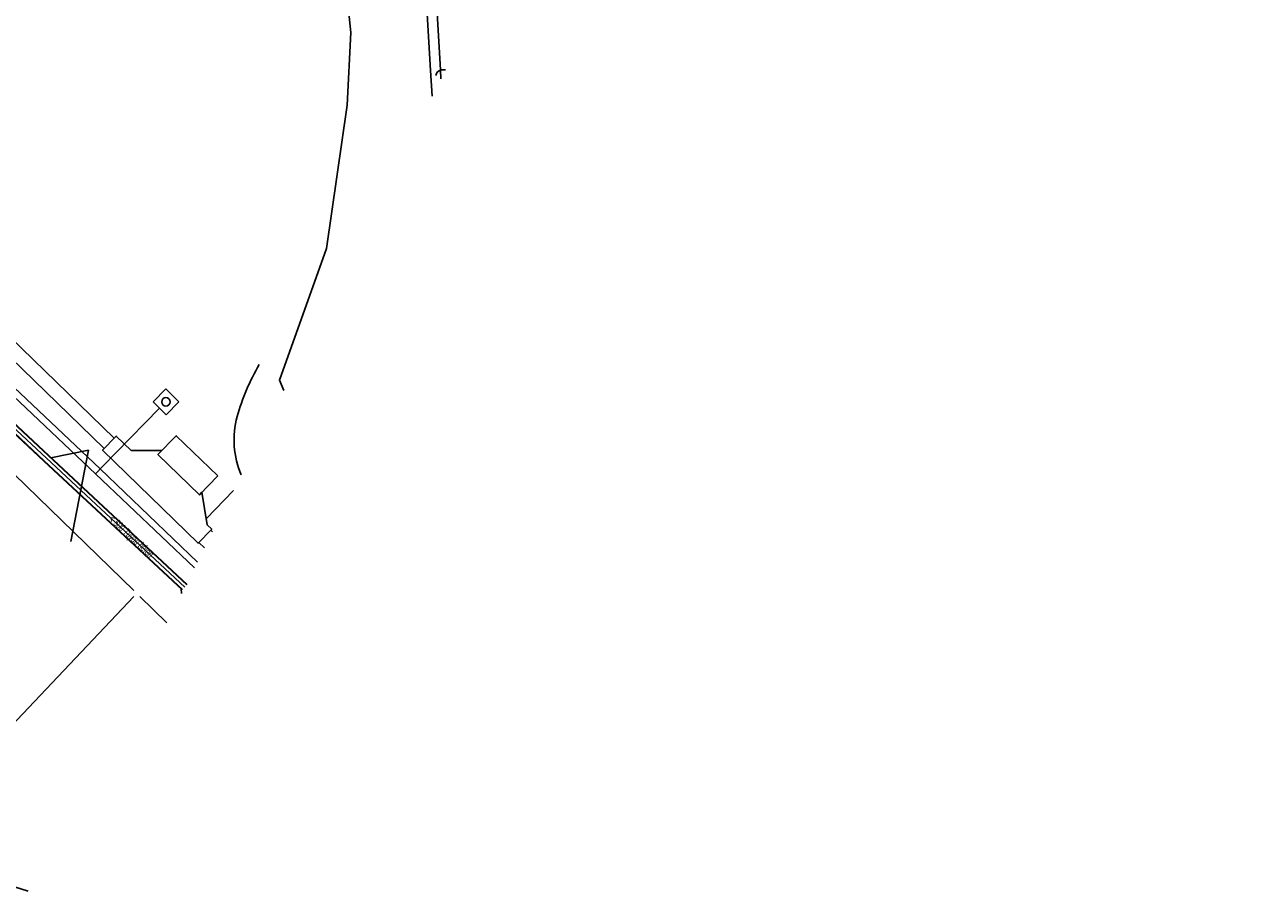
# Model space of a CAD drawing. Header units: metres. Extents: x 2695563 to 2696938, y 1260544 to 1262032.
# Tile 135 of 256: x 2696677 to 2696766, y 1261139 to 1261201. Entities that reach past the tile are written whole.
import ezdxf

# ---------------------------------------------------------------- set-up
doc = ezdxf.new("R2010")
doc.units = ezdxf.units.M
doc.header["$LTSCALE"] = 100
doc.linetypes.add('AUSGEZOGEN', pattern=[0])
doc.linetypes.add('STRICHLINIE2_S3', pattern=[0.25, 0.15, -0.1])
for name, color, linetype in [('Eau portable_Cadastre des conduites_Conduite', 171, 'AUSGEZOGEN'), ('Eau portable_Cadastre des conduites_Ouvrage_Ligne', 171, 'AUSGEZOGEN'), ('EU_Cadastre des conduites', 24, 'AUSGEZOGEN'), ('EU_Cadastre des conduites – Texte', 7, 'AUSGEZOGEN'), ('Gaz_Cadastre des conduites_Conduite', 32, 'AUSGEZOGEN'), ('Réseau électrique_Cadastre des conduite_Bord du tracé', 1, 'AUSGEZOGEN'), ('Réseau électrique_Cadastre des conduite_Tronçon de tracé', 1, 'AUSGEZOGEN'), ('Réseau électrique_Cadastre des conduites_Ouvrage_Surface-Ligne-Point', 1, 'AUSGEZOGEN'), ('TV_Cadastre des conduites_CONDUITE', 92, 'AUSGEZOGEN'), ('Télécommunications_SW_Cadastre des conduites_Bord du tracé', 94, 'AUSGEZOGEN')]:
    doc.layers.add(name, color=color, linetype=linetype)
doc.styles.add('ARIAL', font='arial.ttf')
pattern_1 = [(0, (2703955, 1269100), (4050, 4050), [4050, -4050]), (90, (2703955, 1269100), (-4050, 4050), [4050, -4050])]
pattern_2 = [(0, (2708005, 1273150), (6075, 6075), [6075, -6075]), (90, (2708005, 1273150), (-6075, 6075), [6075, -6075])]

# ---------------------------------------------------------------- blocks, each defined once
blk = doc.blocks.new('COMPLEXOBJECT_1621')
at = {"layer": 'Réseau électrique_Cadastre des conduite_Bord du tracé', "color": 1, "linetype": 'AUSGEZOGEN', "transparency": 33554687}
blk.add_lwpolyline([(6659.225, 11194.263), (6658.475, 11193.543), (6681.902, 11170.831), (6682.619, 11171.568), (6660.261, 11193.232)], dxfattribs=at)
blk.add_arc((6766.245, 11300.766), 150.984, 224.86127, 225.41592, dxfattribs=at)
blk = doc.blocks.new('COMPLEXOBJECT_1860')
at = {"layer": 'Réseau électrique_Cadastre des conduite_Bord du tracé', "color": 1, "linetype": 'AUSGEZOGEN', "transparency": 33554687}
for points in [[(6704.344, 11214.85), (6704.979, 11202.738), (6705.263, 11197.88), (6705.382, 11196.042)], [(6706.003, 11197.275), (6705.961, 11197.923), (6705.677, 11202.776), (6705.044, 11214.866)]]:
    blk.add_lwpolyline(points, dxfattribs=at)
blk = doc.blocks.new('COMPLEXOBJECT_2149')
at = {"layer": 'Réseau électrique_Cadastre des conduite_Tronçon de tracé', "color": 1, "linetype": 'AUSGEZOGEN', "transparency": 33554687}
for centre, radius, start, end in [((6706.253, 11169.009), 15.387, 149.47454, 164.55673), ((6697.462, 11171.43), 6.268, 164.49526, 203.51954)]:
    blk.add_arc(centre, radius, start, end, dxfattribs=at)
blk = doc.blocks.new('COMPLEXOBJECT_2699')
at = {"layer": 'Réseau électrique_Cadastre des conduite_Tronçon de tracé', "color": 1, "linetype": 'AUSGEZOGEN', "transparency": 33554687}
blk.add_line((6706.014, 11197.911), (6706.329, 11197.922), dxfattribs=at)
blk.add_arc((6706.121, 11197.432), 0.491, 102.54185, 171.53857, dxfattribs=at)

msp = doc.modelspace()

# ---------------------------------------------------------------- hatches: boundary and pattern name
at = {"layer": 'Réseau électrique_Cadastre des conduite_Bord du tracé', "lineweight": 18, "transparency": 33554687}
h = msp.add_hatch(dxfattribs=at)
h.set_pattern_fill('MUSTER', color=1, scale=6075, style=0, pattern_type=2)
h.set_pattern_definition(pattern_2)
h.paths.add_polyline_path([(2696706.973, 1261197.085), (2696706.931, 1261197.733), (2696706.647, 1261202.586), (2696706.014, 1261214.676), (2696706.002, 1261215.056), (2696705.992, 1261215.435), (2696705.982, 1261215.815), (2696705.974, 1261216.195), (2696705.966, 1261216.575), (2696705.959, 1261216.954), (2696705.953, 1261217.334), (2696705.948, 1261217.714), (2696705.944, 1261218.094), (2696705.941, 1261218.474), (2696705.939, 1261218.853), (2696705.938, 1261219.233), (2696705.937, 1261219.613), (2696705.938, 1261219.993), (2696705.94, 1261220.373), (2696705.942, 1261220.753), (2696705.946, 1261221.133), (2696705.95, 1261221.512), (2696705.956, 1261221.892), (2696705.962, 1261222.272), (2696705.969, 1261222.652), (2696705.978, 1261223.031), (2696705.987, 1261223.411), (2696705.997, 1261223.791), (2696706.008, 1261224.171), (2696706.02, 1261224.55), (2696706.033, 1261224.93), (2696706.047, 1261225.309), (2696706.062, 1261225.689), (2696706.077, 1261226.069), (2696706.094, 1261226.448), (2696706.223, 1261228.36), (2696706.451, 1261231.716), (2696706.801, 1261235.114), (2696707.047, 1261237.494), (2696707.713, 1261242.641), (2696707.762, 1261242.959), (2696707.812, 1261243.276), (2696707.863, 1261243.594), (2696707.914, 1261243.911), (2696707.966, 1261244.228), (2696708.019, 1261244.545), (2696708.073, 1261244.862), (2696708.127, 1261245.179), (2696708.183, 1261245.495), (2696708.239, 1261245.812), (2696708.295, 1261246.128), (2696708.353, 1261246.445), (2696708.411, 1261246.761), (2696708.47, 1261247.077), (2696708.53, 1261247.393), (2696708.59, 1261247.708), (2696708.652, 1261248.024), (2696708.714, 1261248.339), (2696708.777, 1261248.654), (2696708.84, 1261248.97), (2696708.904, 1261249.284), (2696708.97, 1261249.599), (2696709.035, 1261249.914), (2696709.102, 1261250.228), (2696709.169, 1261250.543), (2696709.237, 1261250.857), (2696709.306, 1261251.171), (2696709.376, 1261251.485), (2696709.446, 1261251.798), (2696709.517, 1261252.112), (2696709.589, 1261252.425), (2696710.459, 1261255.962), (2696710.989, 1261257.946), (2696711.305, 1261259.301), (2696711.943, 1261262.032), (2696713.483, 1261268.319), (2696716.538, 1261280.532), (2696718.342, 1261288.109), (2696718.869, 1261290.184), (2696719.518, 1261292.74), (2696721.84, 1261302.71), (2696722.383, 1261304.727), (2696722.56, 1261305.383), (2696723.34, 1261308.279), (2696723.362, 1261308.376), (2696723.384, 1261308.474), (2696723.408, 1261308.571), (2696723.432, 1261308.668), (2696723.456, 1261308.764), (2696723.482, 1261308.861), (2696723.508, 1261308.957), (2696723.535, 1261309.053), (2696723.562, 1261309.149), (2696723.59, 1261309.245), (2696723.619, 1261309.341), (2696723.649, 1261309.436), (2696723.679, 1261309.531), (2696723.71, 1261309.626), (2696723.742, 1261309.721), (2696723.774, 1261309.815), (2696723.807, 1261309.909), (2696723.841, 1261310.003), (2696723.876, 1261310.097), (2696723.911, 1261310.19), (2696723.947, 1261310.284), (2696723.983, 1261310.377), (2696724.02, 1261310.469), (2696724.058, 1261310.562), (2696724.097, 1261310.654), (2696724.136, 1261310.745), (2696724.176, 1261310.837), (2696724.216, 1261310.928), (2696724.258, 1261311.019), (2696724.299, 1261311.11), (2696724.342, 1261311.2), (2696724.374, 1261311.273), (2696724.405, 1261311.347), (2696724.436, 1261311.42), (2696724.465, 1261311.494), (2696724.495, 1261311.568), (2696724.523, 1261311.643), (2696724.551, 1261311.718), (2696724.578, 1261311.793), (2696724.605, 1261311.868), (2696724.631, 1261311.943), (2696724.656, 1261312.019), (2696724.681, 1261312.095), (2696724.705, 1261312.171), (2696724.728, 1261312.247), (2696724.751, 1261312.324), (2696724.773, 1261312.4), (2696724.794, 1261312.477), (2696724.815, 1261312.554), (2696724.835, 1261312.631), (2696724.854, 1261312.709), (2696724.873, 1261312.786), (2696724.891, 1261312.864), (2696724.908, 1261312.942), (2696724.924, 1261313.02), (2696724.94, 1261313.098), (2696724.955, 1261313.177), (2696724.97, 1261313.255), (2696724.984, 1261313.334), (2696724.997, 1261313.412), (2696725.009, 1261313.491), (2696725.021, 1261313.57), (2696725.181, 1261314.881), (2696725.185, 1261314.956), (2696725.19, 1261315.031), (2696725.196, 1261315.106), (2696725.203, 1261315.181), (2696725.21, 1261315.255), (2696725.219, 1261315.33), (2696725.228, 1261315.404), (2696725.238, 1261315.479), (2696725.248, 1261315.553), (2696725.26, 1261315.627), (2696725.272, 1261315.702), (2696725.286, 1261315.775), (2696725.3, 1261315.849), (2696725.314, 1261315.923), (2696725.33, 1261315.996), (2696725.346, 1261316.07), (2696725.363, 1261316.143), (2696725.381, 1261316.216), (2696725.4, 1261316.288), (2696725.42, 1261316.361), (2696725.44, 1261316.433), (2696725.461, 1261316.505), (2696725.483, 1261316.577), (2696725.506, 1261316.649), (2696725.53, 1261316.72), (2696725.554, 1261316.791), (2696725.579, 1261316.862), (2696725.605, 1261316.932), (2696725.631, 1261317.002), (2696725.659, 1261317.072), (2696725.687, 1261317.142), (2696727.36, 1261322.462), (2696727.827, 1261323.814), (2696728.698, 1261326.17), (2696731.051, 1261332.472), (2696734.519, 1261341.642), (2696738.214, 1261351.532), (2696738.992, 1261353.428), (2696739.721, 1261355.431), (2696742.032, 1261361.939), (2696745.643, 1261372.214), (2696747.526, 1261377.966), (2696749.457, 1261384.867), (2696749.866, 1261386.671), (2696750.431, 1261389.159), (2696750.998, 1261392.085), (2696751.606, 1261395.218), (2696753.003, 1261402.035), (2696754.756, 1261411.49), (2696755.221, 1261413.995), (2696756.566, 1261420.63), (2696758.065, 1261426.644), (2696758.093, 1261426.762), (2696758.121, 1261426.879), (2696758.147, 1261426.997), (2696758.173, 1261427.116), (2696758.198, 1261427.234), (2696758.221, 1261427.353), (2696758.244, 1261427.472), (2696758.265, 1261427.591), (2696758.286, 1261427.71), (2696758.305, 1261427.83), (2696758.324, 1261427.949), (2696758.341, 1261428.069), (2696758.358, 1261428.189), (2696758.374, 1261428.309), (2696758.388, 1261428.429), (2696758.402, 1261428.549), (2696758.414, 1261428.669), (2696758.426, 1261428.79), (2696758.436, 1261428.91), (2696758.446, 1261429.031), (2696758.454, 1261429.152), (2696758.462, 1261429.272), (2696758.468, 1261429.393), (2696758.474, 1261429.514), (2696758.478, 1261429.635), (2696758.482, 1261429.756), (2696758.484, 1261429.877), (2696758.486, 1261429.998), (2696758.486, 1261430.119), (2696758.486, 1261430.24), (2696758.484, 1261430.361), (2696758.482, 1261431.248), (2696758.472, 1261431.399), (2696758.464, 1261431.55), (2696758.459, 1261431.702), (2696758.457, 1261431.853), (2696758.457, 1261432.005), (2696758.46, 1261432.156), (2696758.465, 1261432.308), (2696758.474, 1261432.459), (2696758.484, 1261432.61), (2696758.498, 1261432.761), (2696758.513, 1261432.912), (2696758.532, 1261433.062), (2696758.553, 1261433.212), (2696758.577, 1261433.362), (2696758.603, 1261433.511), (2696758.632, 1261433.66), (2696758.663, 1261433.808), (2696758.697, 1261433.956), (2696758.734, 1261434.103), (2696758.773, 1261434.249), (2696758.814, 1261434.395), (2696758.858, 1261434.54), (2696758.905, 1261434.684), (2696758.954, 1261434.827), (2696759.005, 1261434.97), (2696759.059, 1261435.111), (2696759.116, 1261435.252), (2696759.174, 1261435.391), (2696759.236, 1261435.53), (2696759.299, 1261435.668), (2696759.365, 1261435.804), (2696760.29, 1261437.769), (2696760.906, 1261439.078), (2696761, 1261439.26), (2696761.095, 1261439.442), (2696761.191, 1261439.624), (2696761.287, 1261439.806), (2696761.384, 1261439.987), (2696761.481, 1261440.168), (2696761.579, 1261440.348), (2696761.677, 1261440.529), (2696761.776, 1261440.709), (2696761.875, 1261440.888), (2696761.975, 1261441.068), (2696762.076, 1261441.247), (2696762.177, 1261441.425), (2696762.278, 1261441.604), (2696762.381, 1261441.782), (2696762.483, 1261441.96), (2696762.587, 1261442.137), (2696762.69, 1261442.314), (2696762.795, 1261442.491), (2696762.9, 1261442.668), (2696763.005, 1261442.844), (2696763.111, 1261443.02), (2696763.218, 1261443.195), (2696763.325, 1261443.371), (2696763.432, 1261443.546), (2696763.54, 1261443.72), (2696763.649, 1261443.894), (2696763.758, 1261444.068), (2696763.868, 1261444.242), (2696763.978, 1261444.415), (2696764.089, 1261444.588), (2696764.141, 1261444.667), (2696764.193, 1261444.745), (2696764.245, 1261444.824), (2696764.297, 1261444.902), (2696764.349, 1261444.981), (2696764.401, 1261445.06), (2696764.453, 1261445.139), (2696764.505, 1261445.217), (2696764.556, 1261445.296), (2696764.608, 1261445.375), (2696764.66, 1261445.454), (2696764.711, 1261445.533), (2696764.763, 1261445.611), (2696764.815, 1261445.69), (2696764.866, 1261445.769), (2696764.918, 1261445.848), (2696764.969, 1261445.927), (2696765.02, 1261446.006), (2696765.072, 1261446.085), (2696765.123, 1261446.164), (2696765.174, 1261446.244), (2696765.226, 1261446.323), (2696765.277, 1261446.402), (2696765.328, 1261446.481), (2696765.379, 1261446.56), (2696765.43, 1261446.639), (2696765.481, 1261446.719), (2696765.532, 1261446.798), (2696765.583, 1261446.877), (2696765.634, 1261446.957), (2696765.685, 1261447.036), (2696765.823, 1261447.255), (2696765.289, 1261447.723), (2696765.083, 1261447.406), (2696765.031, 1261447.327), (2696764.98, 1261447.249), (2696764.928, 1261447.17), (2696764.876, 1261447.092), (2696764.825, 1261447.013), (2696764.773, 1261446.934), (2696764.722, 1261446.856), (2696764.67, 1261446.777), (2696764.619, 1261446.698), (2696764.568, 1261446.619), (2696764.516, 1261446.54), (2696764.465, 1261446.462), (2696764.414, 1261446.383), (2696764.363, 1261446.304), (2696764.312, 1261446.225), (2696764.261, 1261446.146), (2696764.21, 1261446.067), (2696764.159, 1261445.988), (2696764.108, 1261445.909), (2696764.057, 1261445.83), (2696764.006, 1261445.751), (2696763.955, 1261445.672), (2696763.904, 1261445.592), (2696763.854, 1261445.513), (2696763.803, 1261445.434), (2696763.752, 1261445.355), (2696763.702, 1261445.275), (2696763.651, 1261445.196), (2696763.601, 1261445.117), (2696763.55, 1261445.037), (2696763.5, 1261444.958), (2696763.389, 1261444.784), (2696763.278, 1261444.609), (2696763.167, 1261444.434), (2696763.058, 1261444.259), (2696762.948, 1261444.083), (2696762.839, 1261443.907), (2696762.731, 1261443.731), (2696762.623, 1261443.554), (2696762.516, 1261443.377), (2696762.409, 1261443.2), (2696762.303, 1261443.022), (2696762.197, 1261442.844), (2696762.092, 1261442.666), (2696761.987, 1261442.488), (2696761.883, 1261442.309), (2696761.779, 1261442.13), (2696761.676, 1261441.95), (2696761.574, 1261441.771), (2696761.472, 1261441.591), (2696761.37, 1261441.41), (2696761.269, 1261441.23), (2696761.169, 1261441.049), (2696761.069, 1261440.868), (2696760.969, 1261440.686), (2696760.87, 1261440.505), (2696760.772, 1261440.322), (2696760.674, 1261440.14), (2696760.577, 1261439.958), (2696760.48, 1261439.775), (2696760.384, 1261439.591), (2696760.288, 1261439.408), (2696759.662, 1261438.078), (2696758.695, 1261436.022), (2696758.627, 1261435.881), (2696758.561, 1261435.739), (2696758.498, 1261435.596), (2696758.437, 1261435.452), (2696758.378, 1261435.306), (2696758.323, 1261435.16), (2696758.269, 1261435.013), (2696758.219, 1261434.865), (2696758.17, 1261434.716), (2696758.125, 1261434.566), (2696758.082, 1261434.415), (2696758.041, 1261434.264), (2696758.004, 1261434.112), (2696757.969, 1261433.96), (2696757.936, 1261433.806), (2696757.906, 1261433.653), (2696757.879, 1261433.498), (2696757.855, 1261433.344), (2696757.833, 1261433.189), (2696757.814, 1261433.033), (2696757.797, 1261432.878), (2696757.784, 1261432.722), (2696757.773, 1261432.566), (2696757.764, 1261432.409), (2696757.759, 1261432.253), (2696757.756, 1261432.096), (2696757.756, 1261431.94), (2696757.758, 1261431.783), (2696757.763, 1261431.627), (2696757.771, 1261431.47), (2696757.782, 1261431.314), (2696757.784, 1261430.399), (2696757.786, 1261430.281), (2696757.786, 1261430.163), (2696757.786, 1261430.044), (2696757.784, 1261429.926), (2696757.782, 1261429.808), (2696757.778, 1261429.69), (2696757.774, 1261429.572), (2696757.769, 1261429.454), (2696757.762, 1261429.336), (2696757.755, 1261429.218), (2696757.747, 1261429.1), (2696757.737, 1261428.982), (2696757.727, 1261428.864), (2696757.716, 1261428.747), (2696757.704, 1261428.629), (2696757.69, 1261428.512), (2696757.676, 1261428.394), (2696757.661, 1261428.277), (2696757.645, 1261428.16), (2696757.628, 1261428.043), (2696757.609, 1261427.926), (2696757.59, 1261427.81), (2696757.57, 1261427.693), (2696757.549, 1261427.577), (2696757.527, 1261427.461), (2696757.504, 1261427.345), (2696757.48, 1261427.229), (2696757.455, 1261427.113), (2696757.43, 1261426.998), (2696757.403, 1261426.883), (2696757.375, 1261426.768), (2696755.884, 1261420.784), (2696754.533, 1261414.129), (2696754.125, 1261411.925), (2696752.315, 1261402.169), (2696750.92, 1261395.354), (2696750.312, 1261392.223), (2696749.745, 1261389.303), (2696749.18, 1261386.811), (2696748.779, 1261385.039), (2696746.856, 1261378.17), (2696744.981, 1261372.438), (2696741.372, 1261362.173), (2696739.063, 1261355.667), (2696738.339, 1261353.681), (2696737.562, 1261351.788), (2696733.863, 1261341.888), (2696730.395, 1261332.718), (2696728.042, 1261326.414), (2696727.167, 1261324.05), (2696726.696, 1261322.682), (2696725.01, 1261317.324), (2696724.981, 1261317.252), (2696724.953, 1261317.181), (2696724.926, 1261317.108), (2696724.899, 1261317.036), (2696724.874, 1261316.963), (2696724.849, 1261316.89), (2696724.825, 1261316.817), (2696724.801, 1261316.743), (2696724.779, 1261316.67), (2696724.757, 1261316.596), (2696724.736, 1261316.521), (2696724.716, 1261316.447), (2696724.697, 1261316.372), (2696724.678, 1261316.297), (2696724.661, 1261316.222), (2696724.644, 1261316.147), (2696724.628, 1261316.071), (2696724.613, 1261315.996), (2696724.598, 1261315.92), (2696724.585, 1261315.844), (2696724.572, 1261315.768), (2696724.56, 1261315.692), (2696724.549, 1261315.615), (2696724.539, 1261315.539), (2696724.53, 1261315.462), (2696724.521, 1261315.386), (2696724.513, 1261315.309), (2696724.507, 1261315.232), (2696724.501, 1261315.155), (2696724.495, 1261315.078), (2696724.491, 1261315.001), (2696724.333, 1261313.71), (2696724.322, 1261313.633), (2696724.31, 1261313.557), (2696724.297, 1261313.481), (2696724.284, 1261313.404), (2696724.27, 1261313.328), (2696724.255, 1261313.252), (2696724.24, 1261313.176), (2696724.224, 1261313.101), (2696724.207, 1261313.025), (2696724.189, 1261312.949), (2696724.171, 1261312.874), (2696724.153, 1261312.799), (2696724.133, 1261312.724), (2696724.113, 1261312.649), (2696724.093, 1261312.575), (2696724.071, 1261312.5), (2696724.049, 1261312.426), (2696724.027, 1261312.352), (2696724.003, 1261312.278), (2696723.98, 1261312.205), (2696723.955, 1261312.131), (2696723.93, 1261312.058), (2696723.904, 1261311.985), (2696723.877, 1261311.912), (2696723.85, 1261311.84), (2696723.822, 1261311.767), (2696723.794, 1261311.695), (2696723.765, 1261311.624), (2696723.735, 1261311.552), (2696723.705, 1261311.481), (2696723.674, 1261311.41), (2696723.631, 1261311.319), (2696723.589, 1261311.229), (2696723.548, 1261311.138), (2696723.508, 1261311.046), (2696723.468, 1261310.954), (2696723.428, 1261310.862), (2696723.39, 1261310.77), (2696723.352, 1261310.678), (2696723.314, 1261310.585), (2696723.278, 1261310.492), (2696723.242, 1261310.398), (2696723.207, 1261310.305), (2696723.172, 1261310.211), (2696723.138, 1261310.117), (2696723.105, 1261310.022), (2696723.073, 1261309.928), (2696723.041, 1261309.833), (2696723.01, 1261309.738), (2696722.98, 1261309.642), (2696722.95, 1261309.547), (2696722.921, 1261309.451), (2696722.893, 1261309.355), (2696722.865, 1261309.259), (2696722.838, 1261309.163), (2696722.812, 1261309.066), (2696722.787, 1261308.969), (2696722.762, 1261308.872), (2696722.738, 1261308.775), (2696722.715, 1261308.678), (2696722.692, 1261308.581), (2696722.67, 1261308.483), (2696721.884, 1261305.566), (2696721.709, 1261304.918), (2696721.16, 1261302.88), (2696718.838, 1261292.906), (2696718.206, 1261290.417), (2696717.662, 1261288.277), (2696715.858, 1261280.698), (2696712.803, 1261268.487), (2696711.263, 1261262.194), (2696710.642, 1261259.54), (2696710.309, 1261258.116), (2696709.781, 1261256.136), (2696708.905, 1261252.575), (2696708.833, 1261252.26), (2696708.762, 1261251.946), (2696708.691, 1261251.631), (2696708.621, 1261251.316), (2696708.552, 1261251), (2696708.484, 1261250.685), (2696708.416, 1261250.369), (2696708.349, 1261250.054), (2696708.283, 1261249.738), (2696708.218, 1261249.422), (2696708.153, 1261249.105), (2696708.089, 1261248.789), (2696708.026, 1261248.472), (2696707.964, 1261248.156), (2696707.902, 1261247.839), (2696707.842, 1261247.522), (2696707.782, 1261247.205), (2696707.722, 1261246.888), (2696707.664, 1261246.57), (2696707.606, 1261246.253), (2696707.549, 1261245.935), (2696707.493, 1261245.617), (2696707.437, 1261245.299), (2696707.383, 1261244.981), (2696707.329, 1261244.663), (2696707.275, 1261244.345), (2696707.223, 1261244.026), (2696707.171, 1261243.708), (2696707.121, 1261243.389), (2696707.07, 1261243.07), (2696707.021, 1261242.751), (2696706.351, 1261237.574), (2696706.105, 1261235.185), (2696705.753, 1261231.776), (2696705.527, 1261228.432), (2696705.394, 1261226.474), (2696705.377, 1261226.093), (2696705.362, 1261225.712), (2696705.347, 1261225.331), (2696705.333, 1261224.95), (2696705.32, 1261224.569), (2696705.308, 1261224.188), (2696705.297, 1261223.807), (2696705.287, 1261223.426), (2696705.278, 1261223.045), (2696705.269, 1261222.664), (2696705.262, 1261222.283), (2696705.256, 1261221.902), (2696705.25, 1261221.521), (2696705.246, 1261221.14), (2696705.242, 1261220.758), (2696705.24, 1261220.377), (2696705.238, 1261219.996), (2696705.237, 1261219.615), (2696705.238, 1261219.234), (2696705.239, 1261218.852), (2696705.241, 1261218.471), (2696705.244, 1261218.09), (2696705.248, 1261217.709), (2696705.253, 1261217.328), (2696705.259, 1261216.947), (2696705.266, 1261216.565), (2696705.274, 1261216.184), (2696705.282, 1261215.803), (2696705.292, 1261215.422), (2696705.302, 1261215.041), (2696705.314, 1261214.66), (2696705.949, 1261202.548), (2696706.233, 1261197.69), (2696706.352, 1261195.852)], flags=0)
h = msp.add_hatch(dxfattribs=at)
h.set_pattern_fill('MUSTER', color=1, scale=6075, style=0, pattern_type=2)
h.set_pattern_definition(pattern_2)
h.paths.add_polyline_path([(2696661.231, 1261193.042), (2696661.197, 1261193.075), (2696661.164, 1261193.108), (2696661.13, 1261193.141), (2696661.097, 1261193.174), (2696661.063, 1261193.208), (2696661.03, 1261193.241), (2696660.996, 1261193.274), (2696660.963, 1261193.307), (2696660.929, 1261193.34), (2696660.896, 1261193.373), (2696660.862, 1261193.407), (2696660.829, 1261193.44), (2696660.795, 1261193.473), (2696660.762, 1261193.506), (2696660.728, 1261193.54), (2696660.695, 1261193.573), (2696660.662, 1261193.606), (2696660.628, 1261193.639), (2696660.595, 1261193.673), (2696660.561, 1261193.706), (2696660.528, 1261193.739), (2696660.495, 1261193.773), (2696660.461, 1261193.806), (2696660.428, 1261193.839), (2696660.395, 1261193.873), (2696660.361, 1261193.906), (2696660.328, 1261193.939), (2696660.295, 1261193.973), (2696660.262, 1261194.006), (2696660.228, 1261194.04), (2696660.195, 1261194.073), (2696659.445, 1261193.353), (2696682.872, 1261170.641), (2696683.589, 1261171.378)], flags=0)
h = msp.add_hatch(dxfattribs=at)
h.set_pattern_fill('MUSTER', color=1, scale=6075, style=0, pattern_type=2)
h.set_pattern_definition(pattern_2)
h.paths.add_polyline_path([(2696690.498, 1261164.78), (2696689.65, 1261163.909), (2696695.829, 1261157.866), (2696696.534, 1261158.474), (2696695.847, 1261159.686)], flags=0)
at = {"layer": 'Réseau électrique_Cadastre des conduites_Ouvrage_Surface-Ligne-Point', "lineweight": 18, "transparency": 33554687}
h = msp.add_hatch(dxfattribs=at)
h.set_pattern_fill('MUSTER', color=1, scale=4050, style=0, pattern_type=2)
h.set_pattern_definition(pattern_1)
h.paths.add_polyline_path([(2696686.721, 1261170.189), (2696687.003, 1261170.496), (2696684.807, 1261170.475), (2696683.731, 1261171.523), (2696682.752, 1261170.518), (2696689.595, 1261163.853), (2696690.57, 1261164.854), (2696690.242, 1261165.174), (2696689.851, 1261167.497), (2696689.693, 1261167.311)], flags=0)
h = msp.add_hatch(dxfattribs=at)
h.set_pattern_fill('MUSTER', color=1, scale=4050, style=0, pattern_type=2)
h.set_pattern_definition(pattern_1)
h.paths.add_polyline_path([(2696691.004, 1261168.665), (2696688.032, 1261171.543), (2696686.721, 1261170.189), (2696689.693, 1261167.311)], flags=0)

# ---------------------------------------------------------------- linework, layer by layer
at = {"layer": 'Eau portable_Cadastre des conduites_Conduite', "color": 7, "linetype": 'AUSGEZOGEN', "transparency": 33554687}
for points in [[(2696658.187, 1261191.589), (2696658.443, 1261191.347), (2696658.625, 1261191.175), (2696658.746, 1261191.06), (2696682.255, 1261168.825), (2696689.336, 1261162.096)], [(2696682.255, 1261168.825), (2696682.772, 1261169.354), (2696683.709, 1261170.312), (2696686.832, 1261173.505)]]:
    msp.add_lwpolyline(points, dxfattribs=at)
at = {"layer": 'Eau portable_Cadastre des conduites_Ouvrage_Ligne', "color": 7, "linetype": 'STRICHLINIE2_S3', "transparency": 33554687}
for p, q in [((2696686.368, 1261173.959), (2696687.277, 1261174.889)), ((2696687.277, 1261174.889), (2696688.206, 1261173.98)), ((2696687.297, 1261173.05), (2696686.368, 1261173.959)), ((2696688.206, 1261173.98), (2696687.297, 1261173.05))]:
    msp.add_line(p, q, dxfattribs=at)
at = {"layer": 'Eau portable_Cadastre des conduites_Ouvrage_Ligne', "color": 7, "linetype": 'AUSGEZOGEN', "transparency": 33554687}
for start, end in [(90, 270), (270, 90)]:
    msp.add_arc((2696687.287, 1261173.97), 0.3, start, end, dxfattribs=at)
at = {"layer": 'EU_Cadastre des conduites', "linetype": 'AUSGEZOGEN', "transparency": 33554687}
for p, q in [((2696678.894, 1261170.094), (2696666.911, 1261181.268)), ((2696678.907, 1261170.109), (2696666.924, 1261181.283)), ((2696678.921, 1261170.123), (2696666.938, 1261181.297)), ((2696678.553, 1261169.729), (2696666.57, 1261180.903)), ((2696678.567, 1261169.743), (2696666.584, 1261180.917)), ((2696678.58, 1261169.758), (2696666.597, 1261180.932)), ((2696688.45, 1261160.505), (2696678.553, 1261169.729)), ((2696688.463, 1261160.52), (2696678.567, 1261169.743)), ((2696688.477, 1261160.535), (2696678.58, 1261169.758)), ((2696688.791, 1261160.871), (2696678.894, 1261170.094)), ((2696688.804, 1261160.886), (2696678.907, 1261170.109)), ((2696688.818, 1261160.9), (2696678.921, 1261170.123))]:
    msp.add_line(p, q, dxfattribs=at)
at = {"layer": 'EU_Cadastre des conduites', "color": 255, "transparency": 33554687}
for p, q in [((2696678.737, 1261169.926), (2696666.754, 1261181.1)), ((2696688.634, 1261160.703), (2696678.737, 1261169.926))]:
    msp.add_line(p, q, dxfattribs=at)
at = {"layer": 'EU_Cadastre des conduites', "color": 24, "linetype": 'AUSGEZOGEN', "transparency": 33554687}
for p, q in [((2696681.739, 1261170.515), (2696679.06, 1261169.962)), ((2696680.493, 1261163.963), (2696681.739, 1261170.515)), ((2696688.408, 1261160.255), (2696688.371, 1261160.587))]:
    msp.add_line(p, q, dxfattribs=at)
at = {"layer": 'Gaz_Cadastre des conduites_Conduite', "color": 32, "linetype": 'AUSGEZOGEN', "transparency": 33554687}
msp.add_lwpolyline([(2696689.543, 1261162.507), (2696682.59, 1261169.168), (2696659.215, 1261191.258), (2696658.978, 1261191.483), (2696658.747, 1261191.701)], dxfattribs=at)
at = {"layer": 'Réseau électrique_Cadastre des conduite_Bord du tracé', "color": 1, "linetype": 'AUSGEZOGEN', "transparency": 33554687}
msp.add_line((2696690.627, 1261164.657), (2696690.498, 1261164.78), dxfattribs=at)
msp.add_lwpolyline([(2696690.498, 1261164.78), (2696689.65, 1261163.909), (2696690.052, 1261163.516)], dxfattribs=at)
at = {"layer": 'Réseau électrique_Cadastre des conduite_Tronçon de tracé', "color": 1, "linetype": 'AUSGEZOGEN', "transparency": 33554687}
msp.add_line((2696690.17, 1261165.6), (2696692.119, 1261167.616), dxfattribs=at)
at = {"layer": 'Réseau électrique_Cadastre des conduites_Ouvrage_Surface-Ligne-Point', "color": 1, "linetype": 'AUSGEZOGEN', "transparency": 33554687}
for points in [[(2696686.721, 1261170.189), (2696687.003, 1261170.496), (2696684.807, 1261170.475), (2696683.731, 1261171.523), (2696682.752, 1261170.518), (2696689.595, 1261163.853), (2696690.57, 1261164.854), (2696690.242, 1261165.174), (2696689.851, 1261167.497), (2696689.693, 1261167.311), (2696686.721, 1261170.189)], [(2696691.004, 1261168.665), (2696688.032, 1261171.543), (2696686.721, 1261170.189), (2696689.693, 1261167.311), (2696691.004, 1261168.665)]]:
    msp.add_lwpolyline(points, close=True, dxfattribs=at)
at = {"layer": 'TV_Cadastre des conduites_CONDUITE', "color": 92, "linetype": 'AUSGEZOGEN', "transparency": 33554687}
msp.add_lwpolyline([(2696698.8, 1261233.081), (2696698.035, 1261230.01), (2696698.098, 1261215.266), (2696699.502, 1261210.248), (2696700.528, 1261200.409), (2696700.261, 1261195.203), (2696698.779, 1261184.934), (2696695.411, 1261175.525), (2696695.734, 1261174.789)], dxfattribs=at)
at = {"layer": 'Télécommunications_SW_Cadastre des conduites_Bord du tracé', "color": 94, "linetype": 'AUSGEZOGEN', "transparency": 33554687}
msp.add_line((2696685.42, 1261160.038), (2696687.354, 1261158.164), dxfattribs=at)
for points in [[(2696684.99, 1261160.457), (2696660.96, 1261183.8), (2696656.948, 1261174.252), (2696655.938, 1261170.381), (2696653.412, 1261160.705)], [(2696677.432, 1261138.947), (2696672.666, 1261140.457), (2696671.904, 1261140.699), (2696674.531, 1261148.993), (2696684.999, 1261160.03)]]:
    msp.add_lwpolyline(points, dxfattribs=at)

# ---------------------------------------------------------------- block references
at = {"layer": 'Réseau électrique_Cadastre des conduite_Bord du tracé', "color": 1, "linetype": 'AUSGEZOGEN', "lineweight": -3, "transparency": 33554687}
for name in ['COMPLEXOBJECT_1860', 'COMPLEXOBJECT_1621']:
    msp.add_blockref(name, (2690000.97, 1249999.81), dxfattribs=at)
at = {"layer": 'Réseau électrique_Cadastre des conduite_Tronçon de tracé', "color": 1, "linetype": 'AUSGEZOGEN', "lineweight": -3, "transparency": 33554687}
for name in ['COMPLEXOBJECT_2699', 'COMPLEXOBJECT_2149']:
    msp.add_blockref(name, (2690000.97, 1249999.81), dxfattribs=at)

# ---------------------------------------------------------------- texts
at = {"layer": 'EU_Cadastre des conduites – Texte', "color": 24, "transparency": 33554687, "insert": (2696684.758, 1261164.282), "char_height": 0.55705, "width": 6, "attachment_point": 5, "rotation": 317.3571, "style": 'ARIAL'}
msp.add_mtext('\\A1;{\\fArial|b0|i1|c0|p34;\\W0.7;< \\W0.49;500 Tuyau béton}', dxfattribs=at)

doc.saveas('drawing.dxf')
